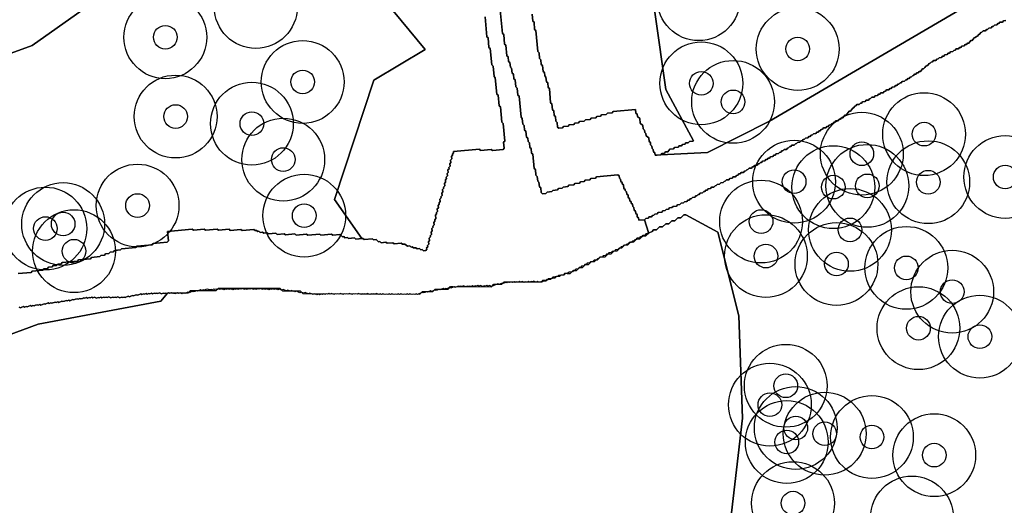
# Model space of a CAD drawing. Header units: inches. Extents: x 128668 to 131679, y 413272 to 413787.
# Tile 100 of 116: x 131350 to 131392, y 413338 to 413358. Entities that reach past the tile are written whole.
import ezdxf

# ---------------------------------------------------------------- set-up
doc = ezdxf.new("R2010")
doc.units = ezdxf.units.IN
doc.header["$MEASUREMENT"] = 0
doc.header["$PDMODE"] = 33
doc.header["$PDSIZE"] = -3
for name, color, linetype in [('Niet gedetecteerde gebieden (D-gebied) (ca. 44.659 m2)', 1, 'Continuous'), ('Significante objecten binnen onderzoeksgebied', 3, 'Continuous'), ('Veiligheidsmarge objecten d.d. 230531', 6, 'Continuous'), ('Verstoorde gebieden (C-gebied) (ca. 90.096 m2)', 40, 'Continuous'), ('Vrijgegeven gebieden (A+B gebied) (ca. 609.035 m2)', 3, 'Continuous')]:
    doc.layers.add(name, color=color, linetype=linetype)

msp = doc.modelspace()

# ---------------------------------------------------------------- linework, layer by layer
at = {"layer": 'Niet gedetecteerde gebieden (D-gebied) (ca. 44.659 m2)'}
for points in [[(131370.574, 413358.567), (131370.668, 413357.572), (131370.722, 413357.527), (131370.76, 413357.129), (131370.814, 413357.084), (131370.856, 413356.636), (131370.911, 413356.591), (131370.929, 413356.392), (131370.984, 413356.347), (131371.003, 413356.148), (131371.057, 413356.103), (131371.076, 413355.904), (131371.13, 413355.859), (131371.149, 413355.66), (131371.203, 413355.615), (131371.231, 413355.316), (131371.286, 413355.271), (131371.314, 413354.973), (131371.369, 413354.927), (131371.453, 413354.032), (131371.507, 413353.987), (131371.531, 413353.738), (131371.585, 413353.693), (131371.604, 413353.494), (131371.659, 413353.449), (131371.682, 413353.2), (131371.736, 413353.155), (131371.751, 413353.006), (131371.805, 413352.96), (131371.824, 413352.762), (131371.878, 413352.716), (131371.897, 413352.517), (131371.951, 413352.472), (131372.008, 413351.875), (131372.062, 413351.83), (131372.085, 413351.581), (131372.14, 413351.536), (131372.159, 413351.337), (131372.213, 413351.292), (131372.232, 413351.093), (131372.286, 413351.048), (131372.305, 413350.849), (131372.359, 413350.804), (131372.509, 413350.818), (131372.554, 413350.872), (131372.753, 413350.891), (131372.798, 413350.946), (131372.997, 413350.964), (131373.042, 413351.019), (131373.191, 413351.033), (131373.236, 413351.087), (131373.435, 413351.106), (131373.481, 413351.161), (131373.68, 413351.179), (131373.725, 413351.234), (131373.924, 413351.253), (131373.969, 413351.307), (131374.118, 413351.321), (131374.163, 413351.376), (131374.362, 413351.394), (131374.407, 413351.449), (131374.606, 413351.467), (131374.651, 413351.522), (131375.547, 413351.606), (131375.602, 413351.561), (131375.611, 413351.462), (131375.665, 413351.417), (131375.675, 413351.317), (131375.729, 413351.272), (131375.734, 413351.222), (131375.788, 413351.177), (131375.802, 413351.028), (131375.857, 413350.983), (131375.861, 413350.933), (131375.916, 413350.888), (131375.925, 413350.788), (131375.98, 413350.743), (131375.989, 413350.644), (131376.044, 413350.599), (131376.053, 413350.499), (131376.107, 413350.454), (131376.112, 413350.404), (131376.166, 413350.359), (131376.176, 413350.26), (131376.23, 413350.215), (131376.24, 413350.115), (131376.294, 413350.07), (131376.304, 413349.971), (131376.358, 413349.926), (131376.367, 413349.826), (131376.422, 413349.781), (131376.431, 413349.681), (131376.68, 413349.705), (131376.841, 413349.165), (131376.796, 413349.111), (131376.746, 413349.106), (131376.701, 413349.052), (131376.602, 413349.042), (131376.556, 413348.988), (131376.507, 413348.983), (131376.462, 413348.929), (131376.362, 413348.919), (131376.317, 413348.865), (131376.267, 413348.86), (131376.222, 413348.806), (131376.172, 413348.801), (131376.127, 413348.747), (131376.027, 413348.737), (131375.982, 413348.683), (131375.933, 413348.678), (131375.887, 413348.624), (131375.788, 413348.615), (131375.743, 413348.56), (131375.693, 413348.555), (131375.648, 413348.501), (131375.598, 413348.496), (131375.553, 413348.442), (131375.453, 413348.433), (131375.408, 413348.378), (131375.309, 413348.369), (131375.264, 413348.314), (131375.164, 413348.305), (131375.119, 413348.251), (131375.069, 413348.246), (131375.024, 413348.191), (131374.925, 413348.182), (131374.88, 413348.128), (131374.78, 413348.118), (131374.735, 413348.064), (131374.685, 413348.059), (131374.64, 413348.005), (131374.54, 413347.995), (131374.495, 413347.941), (131374.396, 413347.932), (131374.351, 413347.877), (131374.251, 413347.868), (131374.206, 413347.813), (131374.156, 413347.809), (131374.111, 413347.754), (131374.011, 413347.745), (131373.966, 413347.69), (131373.917, 413347.686), (131373.871, 413347.631), (131373.772, 413347.622), (131373.727, 413347.568), (131373.677, 413347.563), (131373.632, 413347.508), (131373.483, 413347.494), (131373.437, 413347.44), (131373.288, 413347.426), (131373.243, 413347.372), (131373.044, 413347.353), (131372.999, 413347.299), (131372.8, 413347.28), (131372.755, 413347.225), (131372.605, 413347.211), (131372.56, 413347.157), (131372.361, 413347.138), (131372.316, 413347.084), (131372.294, 413347.082), (131372.198, 413347.073), (131372.193, 413347.071), (131372.19, 413347.072), (131372.147, 413347.091), (131372.081, 413347.065), (131371.989, 413347.104), (131371.924, 413347.078), (131371.878, 413347.098), (131371.812, 413347.071), (131371.766, 413347.091), (131371.7, 413347.065), (131371.654, 413347.085), (131371.589, 413347.058), (131371.497, 413347.098), (131371.431, 413347.072), (131371.385, 413347.091), (131371.32, 413347.065), (131371.274, 413347.085), (131371.208, 413347.059), (131371.162, 413347.078), (131371.096, 413347.052), (131371.05, 413347.072), (131370.985, 413347.046), (131370.939, 413347.066), (131370.873, 413347.039), (131370.827, 413347.059), (131370.762, 413347.033), (131370.696, 413347.007), (131370.65, 413347.027), (131370.519, 413346.974), (131370.473, 413346.994), (131370.407, 413346.968), (131370.21, 413346.889), (131370.118, 413346.929), (131370.052, 413346.902), (131370.006, 413346.922), (131369.941, 413346.896), (131369.895, 413346.916), (131369.829, 413346.889), (131369.737, 413346.929), (131369.672, 413346.903), (131369.626, 413346.922), (131369.56, 413346.896), (131369.514, 413346.916), (131369.448, 413346.89), (131369.402, 413346.91), (131369.337, 413346.883), (131369.291, 413346.903), (131369.225, 413346.877), (131369.179, 413346.897), (131369.114, 413346.87), (131369.022, 413346.91), (131368.956, 413346.884), (131368.91, 413346.903), (131368.844, 413346.877), (131368.799, 413346.897), (131368.733, 413346.871), (131368.667, 413346.845), (131368.621, 413346.864), (131368.556, 413346.838), (131368.49, 413346.812), (131368.444, 413346.832), (131368.378, 413346.806), (131368.313, 413346.779), (131368.267, 413346.799), (131368.201, 413346.773), (131368.155, 413346.793), (131368.089, 413346.766), (131368.024, 413346.74), (131367.978, 413346.76), (131367.912, 413346.734), (131367.846, 413346.708), (131367.801, 413346.727), (131367.735, 413346.701), (131367.669, 413346.675), (131367.623, 413346.695), (131367.558, 413346.668), (131367.492, 413346.642), (131367.446, 413346.662), (131367.38, 413346.636), (131367.315, 413346.61), (131367.269, 413346.629), (131367.203, 413346.603), (131367.137, 413346.577), (131367.072, 413346.551), (131367.026, 413346.571), (131366.96, 413346.544), (131366.914, 413346.564), (131366.848, 413346.538), (131366.756, 413346.577), (131366.691, 413346.551), (131366.645, 413346.571), (131366.579, 413346.545), (131366.533, 413346.565), (131366.468, 413346.538), (131366.376, 413346.578), (131366.31, 413346.552), (131366.264, 413346.571), (131366.198, 413346.545), (131366.152, 413346.565), (131366.087, 413346.539), (131365.995, 413346.578), (131365.929, 413346.552), (131365.883, 413346.572), (131365.818, 413346.545), (131365.772, 413346.565), (131365.706, 413346.539), (131365.614, 413346.578), (131365.549, 413346.552), (131365.503, 413346.572), (131365.437, 413346.546), (131365.345, 413346.585), (131365.279, 413346.559), (131365.234, 413346.579), (131365.168, 413346.553), (131365.122, 413346.572), (131365.056, 413346.546), (131364.964, 413346.586), (131364.899, 413346.56), (131364.853, 413346.579), (131364.787, 413346.553), (131364.741, 413346.573), (131364.675, 413346.547), (131364.584, 413346.586), (131364.518, 413346.56), (131364.472, 413346.58), (131364.406, 413346.554), (131364.36, 413346.573), (131364.295, 413346.547), (131364.203, 413346.587), (131364.137, 413346.56), (131364.091, 413346.58), (131364.025, 413346.554), (131363.98, 413346.574), (131363.914, 413346.547), (131363.822, 413346.587), (131363.756, 413346.561), (131363.71, 413346.58), (131363.645, 413346.554), (131363.599, 413346.574), (131363.533, 413346.548), (131363.441, 413346.587), (131363.376, 413346.561), (131363.33, 413346.581), (131363.264, 413346.555), (131363.218, 413346.574), (131363.152, 413346.548), (131363.106, 413346.568), (131363.041, 413346.542), (131362.995, 413346.561), (131362.929, 413346.535), (131362.883, 413346.555), (131362.818, 413346.529), (131362.726, 413346.568), (131362.66, 413346.542), (131362.522, 413346.601), (131362.457, 413346.575), (131362.319, 413346.634), (131362.253, 413346.608), (131362.161, 413346.648), (131362.095, 413346.621), (131361.958, 413346.681), (131361.892, 413346.654), (131361.754, 413346.714), (131361.689, 413346.688), (131361.597, 413346.727), (131361.531, 413346.701), (131361.393, 413346.76), (131361.328, 413346.734), (131361.236, 413346.773), (131361.17, 413346.747), (131361.078, 413346.786), (131361.012, 413346.76), (131360.966, 413346.78), (131360.901, 413346.754), (131360.855, 413346.774), (131360.789, 413346.747), (131360.697, 413346.787), (131360.632, 413346.761), (131360.586, 413346.78), (131360.52, 413346.754), (131360.428, 413346.794), (131360.363, 413346.768), (131360.317, 413346.787), (131360.251, 413346.761), (131360.205, 413346.781), (131360.139, 413346.755), (131360.047, 413346.794), (131359.982, 413346.768), (131359.936, 413346.788), (131359.87, 413346.762), (131359.824, 413346.781), (131359.759, 413346.755), (131359.667, 413346.795), (131359.601, 413346.768), (131359.555, 413346.788), (131359.489, 413346.762), (131359.444, 413346.782), (131359.378, 413346.755), (131359.332, 413346.775), (131359.266, 413346.749), (131359.174, 413346.788), (131359.109, 413346.762), (131359.063, 413346.782), (131358.997, 413346.756), (131358.951, 413346.775), (131358.885, 413346.749), (131358.794, 413346.789), (131358.728, 413346.763), (131358.682, 413346.782), (131358.616, 413346.756), (131358.57, 413346.776), (131358.505, 413346.75), (131358.459, 413346.769), (131358.393, 413346.743), (131358.347, 413346.763), (131358.281, 413346.737), (131358.19, 413346.776), (131358.124, 413346.75), (131358.058, 413346.724), (131358.012, 413346.744), (131357.947, 413346.717), (131357.901, 413346.737), (131357.835, 413346.711), (131357.769, 413346.685), (131357.723, 413346.705), (131357.658, 413346.678), (131357.592, 413346.652), (131357.546, 413346.672), (131357.48, 413346.646), (131357.415, 413346.619), (131357.369, 413346.639), (131357.303, 413346.613), (131357.238, 413346.587), (131357.192, 413346.607), (131357.126, 413346.58), (131357.034, 413346.62), (131356.968, 413346.594), (131356.922, 413346.613), (131356.857, 413346.587), (131356.811, 413346.607), (131356.745, 413346.581), (131356.653, 413346.62), (131356.588, 413346.594), (131356.542, 413346.614), (131356.476, 413346.588), (131356.43, 413346.607), (131356.364, 413346.581), (131356.318, 413346.601), (131356.253, 413346.575), (131356.161, 413346.614), (131356.095, 413346.588), (131356.049, 413346.608), (131355.984, 413346.582), (131355.938, 413346.601), (131355.872, 413346.575), (131355.826, 413346.595), (131355.76, 413346.569), (131355.714, 413346.588), (131355.649, 413346.562), (131355.603, 413346.582), (131355.537, 413346.556), (131355.491, 413346.575), (131355.426, 413346.549), (131355.38, 413346.569), (131355.248, 413346.517), (131355.202, 413346.536), (131355.137, 413346.51), (131355.071, 413346.484), (131355.025, 413346.504), (131354.959, 413346.477), (131354.894, 413346.451), (131354.848, 413346.471), (131354.716, 413346.419), (131354.67, 413346.438), (131354.605, 413346.412), (131354.559, 413346.432), (131354.493, 413346.406), (131354.401, 413346.445), (131354.336, 413346.419), (131354.29, 413346.439), (131354.224, 413346.413), (131354.178, 413346.432), (131354.112, 413346.406), (131354.021, 413346.446), (131353.955, 413346.419), (131353.909, 413346.439), (131353.843, 413346.413), (131353.797, 413346.433), (131353.732, 413346.407), (131353.686, 413346.426), (131353.62, 413346.4), (131353.574, 413346.42), (131353.508, 413346.394), (131353.417, 413346.433), (131353.351, 413346.407), (131353.305, 413346.427), (131353.239, 413346.4), (131353.193, 413346.42), (131353.128, 413346.394), (131353.082, 413346.414), (131353.016, 413346.387), (131352.97, 413346.407), (131352.905, 413346.381), (131352.839, 413346.355), (131352.793, 413346.375), (131352.727, 413346.348), (131352.681, 413346.368), (131352.616, 413346.342), (131352.55, 413346.316), (131352.504, 413346.335), (131352.438, 413346.309), (131352.373, 413346.283), (131352.327, 413346.303), (131352.261, 413346.277), (131352.215, 413346.296), (131352.149, 413346.27), (131352.084, 413346.244), (131352.038, 413346.264), (131351.906, 413346.211), (131351.861, 413346.231), (131351.795, 413346.205), (131351.749, 413346.225), (131351.617, 413346.172), (131351.572, 413346.192), (131351.506, 413346.166), (131351.46, 413346.186), (131351.329, 413346.133), (131351.283, 413346.153), (131351.217, 413346.127), (131351.151, 413346.1), (131351.105, 413346.12), (131351.04, 413346.094), (131350.994, 413346.114), (131350.928, 413346.088), (131350.863, 413346.061), (131350.817, 413346.081), (131350.751, 413346.055), (131350.705, 413346.075), (131350.639, 413346.049), (131350.574, 413346.022), (131350.528, 413346.042), (131350.462, 413346.016), (131350.416, 413346.036), (131350.35, 413346.009), (131350.285, 413345.983), (131350.239, 413346.003)], [(131350.191, 413347.427), (131350.739, 413347.478), (131350.784, 413347.532), (131351.232, 413347.573), (131351.277, 413347.628), (131351.427, 413347.641), (131351.472, 413347.696), (131351.621, 413347.709), (131351.666, 413347.764), (131351.816, 413347.777), (131351.861, 413347.832), (131352.01, 413347.845), (131352.056, 413347.9), (131352.703, 413347.959), (131352.748, 413348.014), (131353.246, 413348.059), (131353.291, 413348.113), (131353.639, 413348.146), (131353.685, 413348.2), (131353.834, 413348.214), (131353.879, 413348.268), (131354.029, 413348.282), (131354.074, 413348.336), (131354.223, 413348.35), (131354.269, 413348.404), (131354.517, 413348.427), (131354.563, 413348.481), (131355.16, 413348.536), (131355.205, 413348.59), (131355.852, 413348.65), (131355.898, 413348.704), (131356.495, 413348.759), (131356.54, 413348.813), (131356.504, 413349.212), (131357.549, 413349.308), (131357.604, 413349.262), (131358.052, 413349.304), (131358.106, 413349.258), (131358.604, 413349.304), (131358.658, 413349.259), (131359.106, 413349.3), (131359.161, 413349.255), (131359.609, 413349.296), (131359.663, 413349.251), (131360.161, 413349.296), (131360.216, 413349.251), (131360.265, 413349.256), (131360.32, 413349.21), (131360.37, 413349.215), (131360.424, 413349.17), (131360.523, 413349.179), (131360.578, 413349.134), (131360.727, 413349.147), (131360.782, 413349.102), (131361.08, 413349.13), (131361.135, 413349.084), (131361.433, 413349.112), (131361.488, 413349.067), (131361.886, 413349.103), (131361.94, 413349.058), (131362.388, 413349.099), (131362.443, 413349.054), (131362.941, 413349.1), (131362.995, 413349.054), (131363.443, 413349.095), (131363.497, 413349.05), (131363.796, 413349.078), (131363.85, 413349.032), (131363.905, 413348.987), (131363.955, 413348.992), (131364.009, 413348.946), (131364.109, 413348.956), (131364.163, 413348.91), (131364.412, 413348.933), (131364.466, 413348.888), (131364.765, 413348.915), (131364.819, 413348.87), (131365.168, 413348.902), (131365.222, 413348.857), (131365.322, 413348.866), (131365.43, 413348.776), (131365.48, 413348.78), (131365.535, 413348.735), (131365.734, 413348.753), (131365.788, 413348.708), (131366.037, 413348.731), (131366.091, 413348.686), (131366.39, 413348.713), (131366.444, 413348.668), (131366.544, 413348.677), (131366.653, 413348.587), (131366.752, 413348.596), (131366.807, 413348.551), (131366.856, 413348.555), (131366.911, 413348.51), (131367.01, 413348.519), (131367.065, 413348.474), (131367.164, 413348.483), (131367.219, 413348.438), (131367.269, 413348.442), (131367.323, 413348.397), (131367.422, 413348.406), (131367.468, 413348.461), (131367.463, 413348.51), (131367.508, 413348.565), (131367.504, 413348.615), (131367.549, 413348.669), (131367.54, 413348.768), (131367.585, 413348.823), (131367.576, 413348.922), (131367.621, 413348.977), (131367.617, 413349.027), (131367.662, 413349.081), (131367.653, 413349.18), (131367.698, 413349.235), (131367.689, 413349.334), (131367.734, 413349.389), (131367.729, 413349.438), (131367.775, 413349.493), (131367.765, 413349.592), (131367.811, 413349.647), (131367.806, 413349.697), (131367.851, 413349.751), (131367.837, 413349.9), (131367.883, 413349.955), (131367.878, 413350.005), (131367.923, 413350.059), (131367.914, 413350.158), (131367.959, 413350.213), (131367.95, 413350.312), (131367.996, 413350.367), (131367.991, 413350.416), (131368.036, 413350.471), (131368.027, 413350.57), (131368.072, 413350.625), (131368.068, 413350.674), (131368.113, 413350.729), (131368.104, 413350.828), (131368.149, 413350.883), (131368.14, 413350.982), (131368.185, 413351.037), (131368.181, 413351.087), (131368.226, 413351.141), (131368.217, 413351.24), (131368.262, 413351.295), (131368.253, 413351.394), (131368.298, 413351.449), (131368.293, 413351.499), (131368.339, 413351.553), (131368.329, 413351.652), (131368.375, 413351.707), (131368.365, 413351.806), (131368.411, 413351.861), (131368.406, 413351.911), (131368.451, 413351.965), (131368.442, 413352.065), (131368.488, 413352.119), (131368.478, 413352.218), (131368.523, 413352.273), (131368.514, 413352.372), (131368.56, 413352.427), (131368.555, 413352.477), (131368.6, 413352.531), (131368.596, 413352.581), (131369.691, 413352.681), (131369.745, 413352.636), (131370.194, 413352.677), (131370.248, 413352.632), (131370.696, 413352.673), (131370.741, 413352.727), (131370.718, 413352.976), (131370.764, 413353.031), (131370.695, 413353.777), (131370.641, 413353.823), (131370.581, 413354.47), (131370.527, 413354.515), (131370.486, 413354.963), (131370.431, 413355.008), (131370.367, 413355.705), (131370.313, 413355.751), (131370.272, 413356.199), (131370.218, 413356.244), (131370.154, 413356.941), (131370.099, 413356.986), (131370.063, 413357.385), (131370.008, 413357.43), (131369.931, 413358.276)]]:
    msp.add_lwpolyline(points, dxfattribs=at)
for points in [[(131371.922, 413358.392, 0), (131371.948, 413358.093, 0), (131372.003, 413358.048, 0), (131372.029, 413357.749, 0), (131372.083, 413357.704, 0), (131372.163, 413356.808, 0), (131372.217, 413356.762, 0), (131372.239, 413356.513, 0), (131372.293, 413356.468, 0), (131372.311, 413356.269, 0), (131372.365, 413356.223, 0), (131372.388, 413355.974, 0), (131372.442, 413355.929, 0), (131372.455, 413355.779, 0), (131372.509, 413355.734, 0), (131372.527, 413355.535, 0), (131372.581, 413355.489, 0), (131372.599, 413355.29, 0), (131372.653, 413355.245, 0), (131372.706, 413354.647, 0), (131372.76, 413354.602, 0), (131372.783, 413354.353, 0), (131372.837, 413354.308, 0), (131372.854, 413354.108, 0), (131372.909, 413354.063, 0), (131372.927, 413353.864, 0), (131372.981, 413353.818, 0), (131372.999, 413353.619, 0), (131373.053, 413353.574, 0), (131373.202, 413353.587, 0), (131373.247, 413353.641, 0), (131373.447, 413353.659, 0), (131373.492, 413353.713, 0), (131373.691, 413353.731, 0), (131373.736, 413353.785, 0), (131373.886, 413353.798, 0), (131373.931, 413353.852, 0), (131374.13, 413353.87, 0), (131374.176, 413353.924, 0), (131374.375, 413353.942, 0), (131374.42, 413353.996, 0), (131374.62, 413354.014, 0), (131374.665, 413354.068, 0), (131374.815, 413354.082, 0), (131374.86, 413354.136, 0), (131375.059, 413354.153, 0), (131375.104, 413354.208, 0), (131375.304, 413354.225, 0), (131375.349, 413354.28, 0), (131376.295, 413354.364, 0), (131376.308, 413354.214, 0), (131376.363, 413354.169, 0), (131376.372, 413354.069, 0), (131376.48, 413353.979, 0), (131376.498, 413353.78, 0), (131376.606, 413353.689, 0), (131376.62, 413353.539, 0), (131376.674, 413353.494, 0), (131376.683, 413353.394, 0), (131376.737, 413353.349, 0), (131376.745, 413353.249, 0), (131376.854, 413353.159, 0), (131376.867, 413353.009, 0), (131376.922, 413352.964, 0), (131376.931, 413352.864, 0), (131376.985, 413352.819, 0), (131376.994, 413352.719, 0), (131377.048, 413352.674, 0), (131377.056, 413352.574, 0), (131377.111, 413352.529, 0), (131377.12, 413352.429, 0), (131377.206, 413352.437, 0), (131377.369, 413352.451, 0), (131379.334, 413352.546, 0), (131381.956, 413353.875, 0), (131395.182, 413361.612, 0)], [(131391.951, 413358.122, 0), (131391.852, 413358.113, 0), (131391.807, 413358.058, 0), (131391.707, 413358.049, 0), (131391.662, 413357.994, 0), (131391.613, 413357.99, 0), (131391.567, 413357.935, 0), (131391.468, 413357.926, 0), (131391.423, 413357.871, 0), (131391.373, 413357.867, 0), (131391.328, 413357.812, 0), (131391.229, 413357.803, 0), (131391.183, 413357.748, 0), (131391.134, 413357.744, 0), (131391.089, 413357.689, 0), (131390.989, 413357.68, 0), (131390.944, 413357.625, 0), (131390.894, 413357.621, 0), (131390.849, 413357.566, 0), (131390.804, 413357.512, 0), (131390.759, 413357.457, 0), (131390.709, 413357.453, 0), (131390.664, 413357.398, 0), (131390.615, 413357.394, 0), (131390.569, 413357.339, 0), (131390.524, 413357.285, 0), (131390.475, 413357.28, 0), (131390.429, 413357.225, 0), (131390.384, 413357.171, 0), (131390.335, 413357.166, 0), (131390.29, 413357.112, 0), (131390.24, 413357.107, 0), (131390.195, 413357.053, 0), (131390.095, 413357.043, 0), (131390.05, 413356.989, 0), (131390, 413356.984, 0), (131389.955, 413356.93, 0), (131389.856, 413356.92, 0), (131389.811, 413356.866, 0), (131389.761, 413356.861, 0), (131389.716, 413356.807, 0), (131389.616, 413356.797, 0), (131389.571, 413356.743, 0), (131389.522, 413356.738, 0), (131389.477, 413356.684, 0), (131389.377, 413356.674, 0), (131389.332, 413356.62, 0), (131389.282, 413356.615, 0), (131389.237, 413356.561, 0), (131389.138, 413356.552, 0), (131389.093, 413356.497, 0), (131389.043, 413356.492, 0), (131388.998, 413356.438, 0), (131388.898, 413356.429, 0), (131388.853, 413356.374, 0), (131388.803, 413356.369, 0), (131388.758, 413356.315, 0), (131388.709, 413356.31, 0), (131388.663, 413356.256, 0), (131388.618, 413356.201, 0), (131388.569, 413356.197, 0), (131388.523, 413356.142, 0), (131388.478, 413356.088, 0), (131388.429, 413356.083, 0), (131388.384, 413356.029, 0), (131388.339, 413355.974, 0), (131388.289, 413355.97, 0), (131388.244, 413355.915, 0), (131388.194, 413355.91, 0), (131388.149, 413355.856, 0), (131388.099, 413355.851, 0), (131388.054, 413355.797, 0), (131388.004, 413355.792, 0), (131387.959, 413355.738, 0), (131387.909, 413355.733, 0), (131387.864, 413355.679, 0), (131387.815, 413355.674, 0), (131387.769, 413355.619, 0), (131387.72, 413355.615, 0), (131387.675, 413355.56, 0), (131387.575, 413355.551, 0), (131387.53, 413355.496, 0), (131387.48, 413355.492, 0), (131387.435, 413355.437, 0), (131387.385, 413355.433, 0), (131387.341, 413355.378, 0), (131387.291, 413355.374, 0), (131387.246, 413355.319, 0), (131387.146, 413355.31, 0), (131387.101, 413355.255, 0), (131387.051, 413355.251, 0), (131387.006, 413355.196, 0), (131386.907, 413355.187, 0), (131386.862, 413355.132, 0), (131386.812, 413355.128, 0), (131386.767, 413355.073, 0), (131386.667, 413355.064, 0), (131386.622, 413355.009, 0), (131386.572, 413355.005, 0), (131386.527, 413354.95, 0), (131386.428, 413354.941, 0), (131386.383, 413354.886, 0), (131386.283, 413354.877, 0), (131386.238, 413354.823, 0), (131386.188, 413354.818, 0), (131386.143, 413354.763, 0), (131386.044, 413354.754, 0), (131385.999, 413354.699, 0), (131385.899, 413354.69, 0), (131385.854, 413354.636, 0), (131385.804, 413354.631, 0), (131385.759, 413354.576, 0), (131385.66, 413354.567, 0), (131385.615, 413354.513, 0), (131385.565, 413354.508, 0), (131385.52, 413354.454, 0), (131385.475, 413354.399, 0), (131385.43, 413354.345, 0), (131385.385, 413354.29, 0), (131385.335, 413354.286, 0), (131385.29, 413354.231, 0), (131385.245, 413354.177, 0), (131385.2, 413354.122, 0), (131385.15, 413354.117, 0), (131385.105, 413354.063, 0), (131385.06, 413354.009, 0), (131385.01, 413354.004, 0), (131384.965, 413353.949, 0), (131384.915, 413353.945, 0), (131384.87, 413353.89, 0), (131384.771, 413353.881, 0), (131384.726, 413353.826, 0), (131384.676, 413353.822, 0), (131384.631, 413353.767, 0), (131384.581, 413353.763, 0), (131384.536, 413353.708, 0), (131384.486, 413353.704, 0), (131384.441, 413353.649, 0), (131384.391, 413353.644, 0), (131384.346, 413353.59, 0), (131384.247, 413353.581, 0), (131384.202, 413353.526, 0), (131384.152, 413353.521, 0), (131384.107, 413353.467, 0), (131384.057, 413353.462, 0), (131384.012, 413353.408, 0), (131383.962, 413353.403, 0), (131383.917, 413353.349, 0), (131383.818, 413353.339, 0), (131383.773, 413353.285, 0), (131383.723, 413353.28, 0), (131383.678, 413353.226, 0), (131383.628, 413353.221, 0), (131383.583, 413353.167, 0), (131383.483, 413353.157, 0), (131383.438, 413353.103, 0), (131383.389, 413353.098, 0), (131383.343, 413353.044, 0), (131383.294, 413353.039, 0), (131383.249, 413352.984, 0), (131383.149, 413352.975, 0), (131383.104, 413352.921, 0), (131383.054, 413352.916, 0), (131383.009, 413352.862, 0), (131382.91, 413352.852, 0), (131382.865, 413352.798, 0), (131382.815, 413352.793, 0), (131382.77, 413352.739, 0), (131382.72, 413352.734, 0), (131382.675, 413352.679, 0), (131382.575, 413352.67, 0), (131382.53, 413352.616, 0), (131382.481, 413352.611, 0), (131382.435, 413352.556, 0), (131382.386, 413352.552, 0), (131382.341, 413352.497, 0), (131382.241, 413352.488, 0), (131382.196, 413352.433, 0), (131382.146, 413352.429, 0), (131382.101, 413352.374, 0), (131382.002, 413352.365, 0), (131381.957, 413352.311, 0), (131381.907, 413352.306, 0), (131381.862, 413352.251, 0), (131381.812, 413352.247, 0), (131381.767, 413352.192, 0), (131381.668, 413352.183, 0), (131381.622, 413352.128, 0), (131381.573, 413352.124, 0), (131381.528, 413352.069, 0), (131381.478, 413352.065, 0), (131381.433, 413352.01, 0), (131381.333, 413352.001, 0), (131381.288, 413351.946, 0), (131381.238, 413351.942, 0), (131381.193, 413351.887, 0), (131381.094, 413351.878, 0), (131381.049, 413351.823, 0), (131380.999, 413351.819, 0), (131380.954, 413351.764, 0), (131380.904, 413351.76, 0), (131380.859, 413351.705, 0), (131380.76, 413351.696, 0), (131380.714, 413351.641, 0), (131380.665, 413351.637, 0), (131380.62, 413351.582, 0), (131380.57, 413351.578, 0), (131380.525, 413351.523, 0), (131380.425, 413351.514, 0), (131380.38, 413351.459, 0), (131380.281, 413351.45, 0), (131380.236, 413351.395, 0), (131380.136, 413351.386, 0), (131380.091, 413351.332, 0), (131380.041, 413351.327, 0), (131379.996, 413351.272, 0), (131379.897, 413351.263, 0), (131379.852, 413351.209, 0), (131379.752, 413351.199, 0), (131379.707, 413351.145, 0), (131379.657, 413351.14, 0), (131379.612, 413351.086, 0), (131379.513, 413351.076, 0), (131379.468, 413351.022, 0), (131379.368, 413351.012, 0), (131379.323, 413350.958, 0), (131379.273, 413350.953, 0), (131379.228, 413350.899, 0), (131379.178, 413350.894, 0), (131379.133, 413350.84, 0), (131379.034, 413350.83, 0), (131378.989, 413350.776, 0), (131378.939, 413350.771, 0), (131378.894, 413350.717, 0), (131378.844, 413350.712, 0), (131378.799, 413350.658, 0), (131378.7, 413350.648, 0), (131378.655, 413350.594, 0), (131378.605, 413350.589, 0), (131378.56, 413350.535, 0), (131378.51, 413350.53, 0), (131378.465, 413350.475, 0), (131378.365, 413350.466, 0), (131378.32, 413350.412, 0), (131378.221, 413350.402, 0), (131378.176, 413350.348, 0), (131378.076, 413350.339, 0), (131378.031, 413350.284, 0), (131377.882, 413350.27, 0), (131377.837, 413350.216, 0), (131377.737, 413350.206, 0), (131377.692, 413350.152, 0), (131377.593, 413350.142, 0), (131377.548, 413350.088, 0), (131377.448, 413350.078, 0), (131377.403, 413350.024, 0), (131377.254, 413350.01, 0), (131377.209, 413349.955, 0), (131377.109, 413349.946, 0), (131377.064, 413349.892, 0), (131377.014, 413349.887, 0), (131376.969, 413349.833, 0), (131376.87, 413349.823, 0), (131376.825, 413349.769, 0), (131376.725, 413349.759, 0), (131376.68, 413349.705, 0), (131376.431, 413349.681, 0), (131376.422, 413349.781, 0), (131376.367, 413349.826, 0), (131376.358, 413349.926, 0), (131376.304, 413349.971, 0), (131376.294, 413350.07, 0), (131376.24, 413350.115, 0), (131376.23, 413350.215, 0), (131376.176, 413350.26, 0), (131376.166, 413350.359, 0), (131376.112, 413350.404, 0), (131376.107, 413350.454, 0), (131376.053, 413350.499, 0), (131376.044, 413350.599, 0), (131375.989, 413350.644, 0), (131375.98, 413350.743, 0), (131375.925, 413350.788, 0), (131375.916, 413350.888, 0), (131375.861, 413350.933, 0), (131375.857, 413350.983, 0), (131375.802, 413351.028, 0), (131375.788, 413351.177, 0), (131375.734, 413351.222, 0), (131375.729, 413351.272, 0), (131375.675, 413351.317, 0), (131375.665, 413351.417, 0), (131375.611, 413351.462, 0), (131375.602, 413351.561, 0), (131375.547, 413351.606, 0), (131374.651, 413351.522, 0), (131374.606, 413351.467, 0), (131374.407, 413351.449, 0), (131374.362, 413351.394, 0), (131374.163, 413351.376, 0), (131374.118, 413351.321, 0), (131373.969, 413351.307, 0), (131373.924, 413351.253, 0), (131373.725, 413351.234, 0), (131373.68, 413351.179, 0), (131373.481, 413351.161, 0), (131373.435, 413351.106, 0), (131373.236, 413351.087, 0), (131373.191, 413351.033, 0), (131373.042, 413351.019, 0), (131372.997, 413350.964, 0), (131372.798, 413350.946, 0), (131372.753, 413350.891, 0), (131372.554, 413350.872, 0), (131372.509, 413350.818, 0), (131372.359, 413350.804, 0), (131372.305, 413350.849, 0), (131372.286, 413351.048, 0), (131372.232, 413351.093, 0), (131372.213, 413351.292, 0), (131372.159, 413351.337, 0), (131372.14, 413351.536, 0), (131372.085, 413351.581, 0), (131372.062, 413351.83, 0), (131372.008, 413351.875, 0), (131371.951, 413352.472, 0), (131371.897, 413352.517, 0), (131371.878, 413352.716, 0), (131371.824, 413352.762, 0), (131371.805, 413352.96, 0), (131371.751, 413353.006, 0), (131371.736, 413353.155, 0), (131371.682, 413353.2, 0), (131371.659, 413353.449, 0), (131371.604, 413353.494, 0), (131371.585, 413353.693, 0), (131371.531, 413353.738, 0), (131371.507, 413353.987, 0), (131371.453, 413354.032, 0), (131371.369, 413354.927, 0), (131371.314, 413354.973, 0), (131371.286, 413355.271, 0), (131371.231, 413355.316, 0), (131371.203, 413355.615, 0), (131371.149, 413355.66, 0), (131371.13, 413355.859, 0), (131371.076, 413355.904, 0), (131371.057, 413356.103, 0), (131371.003, 413356.148, 0), (131370.984, 413356.347, 0), (131370.929, 413356.392, 0), (131370.911, 413356.591, 0), (131370.856, 413356.636, 0), (131370.814, 413357.084, 0), (131370.76, 413357.129, 0), (131370.722, 413357.527, 0), (131370.668, 413357.572, 0), (131370.574, 413358.567, 0)]]:
    msp.add_polyline3d(points, dxfattribs=at)
at = {"layer": 'Significante objecten binnen onderzoeksgebied'}
for p in [(131356.413, 413357.415), (131383.153, 413356.92), (131362.22, 413355.527), (131379.076, 413355.468), (131380.42, 413354.685), (131356.848, 413354.065), (131360.073, 413353.764), (131388.497, 413353.321), (131361.4, 413352.246), (131385.865, 413352.493), (131391.928, 413351.511), (131383.001, 413351.312), (131384.659, 413351.081), (131386.097, 413351.135), (131388.674, 413351.29), (131355.238, 413350.303), (131362.286, 413349.877), (131351.341, 413349.331), (131352.093, 413349.522), (131381.605, 413349.627), (131385.365, 413349.275), (131352.553, 413348.375), (131381.81, 413348.168), (131384.793, 413347.832), (131387.747, 413347.67), (131389.686, 413346.664), (131388.259, 413345.122), (131390.858, 413344.764), (131382.649, 413342.687), (131381.977, 413341.887), (131383.071, 413340.905), (131384.295, 413340.662), (131382.691, 413340.311), (131386.292, 413340.522), (131388.928, 413339.756), (131382.956, 413337.728)]:
    msp.add_point(p, dxfattribs=at)
at = {"layer": 'Veiligheidsmarge objecten d.d. 230531', "color": 6, "linetype": 'Continuous', "lineweight": 25}
for centre in [(131378.966, 413359.024), (131360.24, 413358.692), (131356.413, 413357.415), (131383.153, 413356.92), (131362.22, 413355.527), (131379.076, 413355.468), (131380.42, 413354.685), (131356.848, 413354.065), (131360.073, 413353.764), (131388.497, 413353.321), (131361.4, 413352.246), (131385.865, 413352.493), (131391.928, 413351.511), (131383.001, 413351.312), (131384.659, 413351.081), (131386.097, 413351.135), (131388.674, 413351.29), (131355.238, 413350.303), (131362.286, 413349.877), (131351.341, 413349.331), (131352.093, 413349.522), (131381.605, 413349.627), (131385.365, 413349.275), (131352.553, 413348.375), (131381.81, 413348.168), (131384.793, 413347.832), (131387.747, 413347.67), (131389.686, 413346.664), (131388.259, 413345.122), (131390.858, 413344.764), (131382.649, 413342.687), (131381.977, 413341.887), (131383.071, 413340.905), (131384.295, 413340.662), (131382.691, 413340.311), (131386.292, 413340.522), (131388.928, 413339.756), (131382.956, 413337.728), (131387.984, 413337.121)]:
    msp.add_circle(centre, 1.75, dxfattribs=at)
at = {"layer": 'Verstoorde gebieden (C-gebied) (ca. 90.096 m2)'}
for points in [[(131347.22, 413362.741), (131351.885, 413365.376), (131354.702, 413365.4), (131357.209, 413363.968), (131356.302, 413360.985), (131350.786, 413357.07), (131345.773, 413355.256), (131339.899, 413354.493), (131338.92, 413356.068), (131340.854, 413359.051), (131343.361, 413360.054), (131345.37, 413361.573), (131346.012, 413362.059)], [(131356.786, 413346.597), (131356.745, 413346.581), (131356.669, 413346.613)], [(131356.786, 413346.597), (131356.811, 413346.607), (131356.857, 413346.587)]]:
    msp.add_lwpolyline(points, close=True, dxfattribs=at)
for points in [[(131376.659, 413361.656), (131377.576, 413355.201), (131378.742, 413353.045), (131378.723, 413353.023), (131378.574, 413353.01), (131378.528, 413352.956), (131378.429, 413352.947), (131378.383, 413352.893), (131378.284, 413352.884), (131378.238, 413352.83), (131378.139, 413352.821), (131378.093, 413352.767), (131377.944, 413352.753), (131377.899, 413352.699), (131377.749, 413352.686), (131377.659, 413352.578), (131377.559, 413352.569), (131377.514, 413352.514), (131377.414, 413352.506), (131377.369, 413352.451), (131377.12, 413352.429), (131377.111, 413352.529), (131377.056, 413352.574), (131377.048, 413352.674), (131376.994, 413352.719), (131376.985, 413352.819), (131376.931, 413352.864), (131376.922, 413352.964), (131376.867, 413353.009), (131376.854, 413353.159), (131376.745, 413353.249), (131376.737, 413353.349), (131376.683, 413353.394), (131376.674, 413353.494), (131376.62, 413353.539), (131376.606, 413353.689), (131376.498, 413353.78), (131376.48, 413353.979), (131376.372, 413354.069), (131376.363, 413354.169), (131376.308, 413354.214), (131376.295, 413354.364), (131375.349, 413354.28), (131375.304, 413354.225), (131375.104, 413354.208), (131375.059, 413354.153), (131374.86, 413354.136), (131374.815, 413354.082), (131374.665, 413354.068), (131374.62, 413354.014), (131374.42, 413353.996), (131374.375, 413353.942), (131374.176, 413353.924), (131374.13, 413353.87), (131373.931, 413353.852), (131373.886, 413353.798), (131373.736, 413353.785), (131373.691, 413353.731), (131373.492, 413353.713), (131373.447, 413353.659), (131373.247, 413353.641), (131373.202, 413353.587), (131373.053, 413353.574), (131372.999, 413353.619), (131372.981, 413353.818), (131372.927, 413353.864), (131372.909, 413354.063), (131372.854, 413354.108), (131372.837, 413354.308), (131372.783, 413354.353), (131372.76, 413354.602), (131372.706, 413354.647), (131372.653, 413355.245), (131372.599, 413355.29), (131372.581, 413355.489), (131372.527, 413355.535), (131372.509, 413355.734), (131372.455, 413355.779), (131372.442, 413355.929), (131372.388, 413355.974), (131372.365, 413356.223), (131372.311, 413356.269), (131372.293, 413356.468), (131372.239, 413356.513), (131372.217, 413356.762), (131372.163, 413356.808), (131372.083, 413357.704), (131372.029, 413357.749), (131372.003, 413358.048), (131371.948, 413358.093), (131371.922, 413358.392)], [(131369.931, 413358.276), (131370.008, 413357.43), (131370.063, 413357.385), (131370.099, 413356.986), (131370.154, 413356.941), (131370.218, 413356.244), (131370.272, 413356.199), (131370.313, 413355.751), (131370.367, 413355.705), (131370.431, 413355.008), (131370.486, 413354.963), (131370.527, 413354.515), (131370.581, 413354.47), (131370.641, 413353.823), (131370.695, 413353.777), (131370.764, 413353.031), (131370.718, 413352.976), (131370.741, 413352.727), (131370.696, 413352.673), (131370.248, 413352.632), (131370.194, 413352.677), (131369.745, 413352.636), (131369.691, 413352.681), (131368.596, 413352.581), (131368.6, 413352.531), (131368.555, 413352.477), (131368.56, 413352.427), (131368.514, 413352.372), (131368.524, 413352.273), (131368.478, 413352.218), (131368.488, 413352.119), (131368.442, 413352.065), (131368.451, 413351.965), (131368.406, 413351.911), (131368.411, 413351.861), (131368.365, 413351.806), (131368.375, 413351.707), (131368.33, 413351.652), (131368.339, 413351.553), (131368.293, 413351.499), (131368.298, 413351.449), (131368.253, 413351.394), (131368.262, 413351.295), (131368.217, 413351.24), (131368.226, 413351.141), (131368.181, 413351.087), (131368.185, 413351.037), (131368.14, 413350.983), (131368.149, 413350.883), (131368.104, 413350.828), (131368.113, 413350.729), (131368.068, 413350.675), (131368.072, 413350.625), (131368.027, 413350.571), (131368.036, 413350.471), (131367.991, 413350.416), (131367.995, 413350.367), (131367.951, 413350.312), (131367.959, 413350.213), (131367.914, 413350.159), (131367.924, 413350.059), (131367.878, 413350.005), (131367.883, 413349.955), (131367.837, 413349.9), (131367.851, 413349.751), (131367.806, 413349.697), (131367.811, 413349.647), (131367.766, 413349.593), (131367.775, 413349.493), (131367.729, 413349.438), (131367.734, 413349.389), (131367.689, 413349.334), (131367.698, 413349.235), (131367.653, 413349.181), (131367.662, 413349.081), (131367.617, 413349.027), (131367.621, 413348.977), (131367.576, 413348.922), (131367.585, 413348.823), (131367.54, 413348.769), (131367.549, 413348.669), (131367.504, 413348.615), (131367.508, 413348.565), (131367.463, 413348.51), (131367.468, 413348.461), (131367.422, 413348.406), (131367.323, 413348.397), (131367.269, 413348.442), (131367.219, 413348.438), (131367.164, 413348.483), (131367.065, 413348.474), (131367.01, 413348.519), (131366.911, 413348.51), (131366.856, 413348.555), (131366.807, 413348.551), (131366.752, 413348.596), (131366.653, 413348.587), (131366.544, 413348.677), (131366.444, 413348.668), (131366.39, 413348.713), (131366.091, 413348.686), (131366.037, 413348.731), (131365.788, 413348.708), (131365.734, 413348.753), (131365.534, 413348.735), (131365.48, 413348.78), (131365.431, 413348.776), (131365.322, 413348.866), (131365.222, 413348.857), (131365.168, 413348.902), (131364.819, 413348.87), (131364.765, 413348.916), (131364.724, 413348.912), (131363.572, 413350.557), (131365.223, 413355.596), (131367.407, 413356.891), (131364.696, 413360.176)], [(131346.1, 413343.479), (131351.036, 413345.292), (131356.229, 413346.258), (131356.513, 413346.614), (131357.373, 413346.61), (131357.481, 413346.717), (131358.558, 413346.712), (131358.667, 413346.819), (131358.775, 413346.819), (131361.146, 413346.808), (131361.253, 413346.808), (131361.361, 413346.699), (131362.007, 413346.696), (131362.115, 413346.696), (131362.222, 413346.587), (131367.18, 413346.565), (131367.288, 413346.672), (131367.719, 413346.67), (131367.828, 413346.777), (131367.935, 413346.777), (131368.366, 413346.775), (131368.475, 413346.882), (131368.582, 413346.881), (131370.199, 413346.874), (131370.307, 413346.981), (131370.631, 413346.98), (131370.739, 413347.087), (131370.847, 413347.087), (131372.34, 413347.08), (131372.385, 413347.125), (131372.513, 413347.124), (131372.578, 413347.188), (131372.705, 413347.187), (131372.769, 413347.251), (131372.897, 413347.25), (131372.961, 413347.314), (131373.025, 413347.313), (131373.089, 413347.313), (131373.153, 413347.377), (131373.281, 413347.376), (131373.345, 413347.44), (131373.409, 413347.439), (131373.537, 413347.439), (131373.601, 413347.502), (131373.665, 413347.566), (131373.793, 413347.565), (131373.921, 413347.692), (131374.049, 413347.692), (131374.177, 413347.819), (131374.305, 413347.819), (131374.433, 413347.946), (131374.561, 413347.945), (131374.625, 413348.008), (131374.689, 413348.008), (131374.817, 413348.135), (131375.009, 413348.135), (131375.137, 413348.262), (131375.265, 413348.261), (131375.393, 413348.388), (131375.521, 413348.387), (131375.65, 413348.515), (131375.713, 413348.514), (131375.842, 413348.641), (131375.97, 413348.641), (131376.098, 413348.768), (131376.225, 413348.767), (131376.354, 413348.895), (131376.481, 413348.894), (131376.61, 413349.021), (131376.738, 413349.021), (131376.866, 413349.148), (131376.994, 413349.211), (131377.058, 413349.275), (131377.186, 413349.274), (131377.314, 413349.401), (131377.442, 413349.401), (131377.57, 413349.528), (131377.698, 413349.527), (131377.826, 413349.654), (131377.954, 413349.654), (131378.082, 413349.781), (131378.21, 413349.78), (131378.339, 413349.907), (131378.42, 413349.907), (131379.779, 413349.185), (131380.659, 413345.64), (131380.815, 413341.319), (131380.245, 413336.351)], [(131350.239, 413346.003), (131350.285, 413345.983), (131350.35, 413346.009), (131350.416, 413346.036), (131350.462, 413346.016), (131350.528, 413346.042), (131350.574, 413346.022), (131350.639, 413346.049), (131350.705, 413346.075), (131350.751, 413346.055), (131350.817, 413346.081), (131350.863, 413346.061), (131350.928, 413346.088), (131350.994, 413346.114), (131351.04, 413346.094), (131351.105, 413346.12), (131351.151, 413346.1), (131351.217, 413346.127), (131351.283, 413346.153), (131351.329, 413346.133), (131351.46, 413346.186), (131351.506, 413346.166), (131351.572, 413346.192), (131351.617, 413346.172), (131351.749, 413346.225), (131351.795, 413346.205), (131351.861, 413346.231), (131351.906, 413346.211), (131352.038, 413346.264), (131352.084, 413346.244), (131352.149, 413346.27), (131352.215, 413346.296), (131352.261, 413346.277), (131352.327, 413346.303), (131352.373, 413346.283), (131352.438, 413346.309), (131352.504, 413346.335), (131352.55, 413346.316), (131352.616, 413346.342), (131352.681, 413346.368), (131352.727, 413346.348), (131352.793, 413346.375), (131352.839, 413346.355), (131352.905, 413346.381), (131352.97, 413346.407), (131353.016, 413346.387), (131353.082, 413346.414), (131353.128, 413346.394), (131353.193, 413346.42), (131353.239, 413346.4), (131353.305, 413346.427), (131353.351, 413346.407), (131353.417, 413346.433), (131353.508, 413346.394), (131353.574, 413346.42), (131353.62, 413346.4), (131353.686, 413346.426), (131353.732, 413346.407), (131353.797, 413346.433), (131353.843, 413346.413), (131353.909, 413346.439), (131353.955, 413346.419), (131354.021, 413346.446), (131354.112, 413346.406), (131354.178, 413346.432), (131354.224, 413346.413), (131354.29, 413346.439), (131354.336, 413346.419), (131354.401, 413346.445), (131354.493, 413346.406), (131354.559, 413346.432), (131354.605, 413346.412), (131354.67, 413346.438), (131354.716, 413346.419), (131354.848, 413346.471), (131354.894, 413346.451), (131354.959, 413346.477), (131355.025, 413346.504), (131355.071, 413346.484), (131355.137, 413346.51), (131355.202, 413346.536), (131355.248, 413346.517), (131355.38, 413346.569), (131355.426, 413346.549), (131355.491, 413346.575), (131355.537, 413346.556), (131355.603, 413346.582), (131355.649, 413346.562), (131355.714, 413346.588), (131355.76, 413346.569), (131355.826, 413346.595), (131355.872, 413346.575), (131355.938, 413346.601), (131355.984, 413346.582), (131356.049, 413346.608), (131356.095, 413346.588), (131356.161, 413346.614), (131356.253, 413346.575), (131356.318, 413346.601), (131356.364, 413346.581), (131356.43, 413346.607), (131356.476, 413346.588), (131356.5, 413346.597), (131356.229, 413346.258), (131351.036, 413345.292), (131346.1, 413343.479)]]:
    msp.add_lwpolyline(points, dxfattribs=at)
at = {"layer": 'Vrijgegeven gebieden (A+B gebied) (ca. 609.035 m2)'}
msp.add_lwpolyline([(131338.92, 413356.068), (131339.899, 413354.493), (131345.773, 413355.256), (131350.786, 413357.07), (131356.302, 413360.985), (131357.209, 413363.968), (131354.702, 413365.4), (131351.885, 413365.376), (131347.22, 413362.741), (131346.012, 413362.059), (131345.37, 413361.573), (131343.361, 413360.054), (131340.854, 413359.051)], close=True, dxfattribs=at)
for points in [[(131395.182, 413361.612), (131381.956, 413353.875), (131379.334, 413352.546), (131377.369, 413352.451), (131377.414, 413352.506), (131377.514, 413352.514), (131377.559, 413352.569), (131377.659, 413352.578), (131377.749, 413352.686), (131377.899, 413352.699), (131377.944, 413352.753), (131378.093, 413352.767), (131378.139, 413352.821), (131378.238, 413352.83), (131378.284, 413352.884), (131378.383, 413352.893), (131378.429, 413352.947), (131378.528, 413352.956), (131378.574, 413353.01), (131378.723, 413353.023), (131378.742, 413353.045), (131377.576, 413355.201), (131376.659, 413361.656)], [(131364.696, 413360.176), (131367.407, 413356.891), (131365.223, 413355.596), (131363.572, 413350.557), (131364.724, 413348.912), (131364.466, 413348.888), (131364.412, 413348.933), (131364.163, 413348.91), (131364.109, 413348.956), (131364.009, 413348.946), (131363.955, 413348.992), (131363.905, 413348.987), (131363.85, 413349.032), (131363.796, 413349.078), (131363.497, 413349.05), (131363.443, 413349.095), (131362.995, 413349.054), (131362.941, 413349.1), (131362.443, 413349.054), (131362.388, 413349.099), (131361.94, 413349.058), (131361.886, 413349.103), (131361.488, 413349.067), (131361.433, 413349.112), (131361.135, 413349.084), (131361.08, 413349.13), (131360.782, 413349.102), (131360.727, 413349.147), (131360.578, 413349.134), (131360.523, 413349.179), (131360.424, 413349.17), (131360.37, 413349.215), (131360.32, 413349.21), (131360.265, 413349.256), (131360.216, 413349.251), (131360.161, 413349.296), (131359.663, 413349.251), (131359.609, 413349.296), (131359.161, 413349.255), (131359.106, 413349.3), (131358.658, 413349.259), (131358.604, 413349.304), (131358.106, 413349.258), (131358.052, 413349.304), (131357.604, 413349.262), (131357.549, 413349.308), (131356.504, 413349.212), (131356.54, 413348.813), (131356.495, 413348.759), (131355.898, 413348.704), (131355.852, 413348.65), (131355.205, 413348.59), (131355.16, 413348.536), (131354.563, 413348.481), (131354.517, 413348.427), (131354.269, 413348.404), (131354.223, 413348.35), (131354.074, 413348.336), (131354.029, 413348.282), (131353.879, 413348.268), (131353.834, 413348.214), (131353.685, 413348.2), (131353.639, 413348.146), (131353.291, 413348.113), (131353.246, 413348.059), (131352.748, 413348.014), (131352.703, 413347.959), (131352.056, 413347.9), (131352.01, 413347.845), (131351.861, 413347.832), (131351.816, 413347.777), (131351.666, 413347.764), (131351.621, 413347.709), (131351.472, 413347.696), (131351.427, 413347.641), (131351.277, 413347.628), (131351.232, 413347.573), (131350.784, 413347.532), (131350.739, 413347.478), (131350.191, 413347.427)], [(131380.245, 413336.351), (131380.815, 413341.319), (131380.659, 413345.64), (131379.779, 413349.185), (131378.42, 413349.907), (131378.339, 413349.907), (131378.21, 413349.78), (131378.082, 413349.781), (131377.954, 413349.654), (131377.826, 413349.654), (131377.698, 413349.527), (131377.57, 413349.528), (131377.442, 413349.401), (131377.314, 413349.401), (131377.186, 413349.274), (131377.058, 413349.275), (131376.994, 413349.211), (131376.866, 413349.148), (131376.738, 413349.021), (131376.61, 413349.021), (131376.481, 413348.894), (131376.354, 413348.895), (131376.225, 413348.767), (131376.144, 413348.768), (131376.172, 413348.801), (131376.222, 413348.806), (131376.267, 413348.86), (131376.317, 413348.865), (131376.362, 413348.919), (131376.462, 413348.929), (131376.507, 413348.983), (131376.556, 413348.988), (131376.602, 413349.042), (131376.701, 413349.052), (131376.746, 413349.106), (131376.796, 413349.111), (131376.841, 413349.165), (131376.68, 413349.705), (131376.725, 413349.759), (131376.825, 413349.769), (131376.87, 413349.823), (131376.969, 413349.833), (131377.014, 413349.887), (131377.064, 413349.892), (131377.109, 413349.946), (131377.209, 413349.955), (131377.254, 413350.01), (131377.403, 413350.024), (131377.448, 413350.078), (131377.548, 413350.088), (131377.593, 413350.142), (131377.692, 413350.152), (131377.737, 413350.206), (131377.837, 413350.216), (131377.882, 413350.27), (131378.031, 413350.284), (131378.076, 413350.339), (131378.176, 413350.348), (131378.221, 413350.402), (131378.32, 413350.412), (131378.365, 413350.466), (131378.465, 413350.475), (131378.51, 413350.53), (131378.56, 413350.535), (131378.605, 413350.589), (131378.655, 413350.594), (131378.7, 413350.648), (131378.799, 413350.658), (131378.844, 413350.712), (131378.894, 413350.717), (131378.939, 413350.771), (131378.989, 413350.776), (131379.034, 413350.83), (131379.133, 413350.84), (131379.178, 413350.894), (131379.228, 413350.899), (131379.273, 413350.953), (131379.323, 413350.958), (131379.368, 413351.012), (131379.468, 413351.022), (131379.513, 413351.076), (131379.612, 413351.086), (131379.657, 413351.14), (131379.707, 413351.145), (131379.752, 413351.199), (131379.852, 413351.209), (131379.897, 413351.263), (131379.996, 413351.272), (131380.041, 413351.327), (131380.091, 413351.332), (131380.136, 413351.386), (131380.236, 413351.395), (131380.281, 413351.45), (131380.38, 413351.459), (131380.425, 413351.514), (131380.525, 413351.523), (131380.57, 413351.578), (131380.62, 413351.582), (131380.665, 413351.637), (131380.714, 413351.641), (131380.76, 413351.696), (131380.859, 413351.705), (131380.904, 413351.76), (131380.954, 413351.764), (131380.999, 413351.819), (131381.049, 413351.823), (131381.094, 413351.878), (131381.193, 413351.887), (131381.238, 413351.942), (131381.288, 413351.946), (131381.333, 413352.001), (131381.433, 413352.01), (131381.478, 413352.065), (131381.528, 413352.069), (131381.573, 413352.124), (131381.622, 413352.128), (131381.668, 413352.183), (131381.767, 413352.192), (131381.812, 413352.247), (131381.862, 413352.251), (131381.907, 413352.306), (131381.957, 413352.311), (131382.002, 413352.365), (131382.101, 413352.374), (131382.146, 413352.429), (131382.196, 413352.433), (131382.241, 413352.488), (131382.341, 413352.497), (131382.386, 413352.552), (131382.435, 413352.556), (131382.481, 413352.611), (131382.53, 413352.616), (131382.575, 413352.67), (131382.675, 413352.679), (131382.72, 413352.734), (131382.77, 413352.739), (131382.815, 413352.793), (131382.865, 413352.798), (131382.91, 413352.852), (131383.009, 413352.862), (131383.054, 413352.916), (131383.104, 413352.921), (131383.149, 413352.975), (131383.249, 413352.984), (131383.294, 413353.039), (131383.343, 413353.044), (131383.389, 413353.098), (131383.438, 413353.103), (131383.483, 413353.157), (131383.583, 413353.167), (131383.628, 413353.221), (131383.678, 413353.226), (131383.723, 413353.28), (131383.773, 413353.285), (131383.818, 413353.339), (131383.917, 413353.349), (131383.962, 413353.403), (131384.012, 413353.408), (131384.057, 413353.462), (131384.107, 413353.467), (131384.152, 413353.521), (131384.202, 413353.526), (131384.247, 413353.581), (131384.346, 413353.59), (131384.391, 413353.644), (131384.441, 413353.649), (131384.486, 413353.704), (131384.536, 413353.708), (131384.581, 413353.763), (131384.631, 413353.767), (131384.676, 413353.822), (131384.726, 413353.826), (131384.771, 413353.881), (131384.87, 413353.89), (131384.915, 413353.945), (131384.965, 413353.949), (131385.01, 413354.004), (131385.06, 413354.009), (131385.105, 413354.063), (131385.15, 413354.117), (131385.2, 413354.122), (131385.245, 413354.177), (131385.29, 413354.231), (131385.335, 413354.286), (131385.385, 413354.29), (131385.43, 413354.345), (131385.475, 413354.399), (131385.52, 413354.454), (131385.565, 413354.508), (131385.615, 413354.513), (131385.66, 413354.567), (131385.759, 413354.576), (131385.804, 413354.631), (131385.854, 413354.636), (131385.899, 413354.69), (131385.999, 413354.699), (131386.044, 413354.754), (131386.143, 413354.763), (131386.188, 413354.818), (131386.238, 413354.823), (131386.283, 413354.877), (131386.383, 413354.886), (131386.428, 413354.941), (131386.527, 413354.95), (131386.572, 413355.005), (131386.622, 413355.009), (131386.667, 413355.064), (131386.767, 413355.073), (131386.812, 413355.128), (131386.862, 413355.132), (131386.907, 413355.187), (131387.006, 413355.196), (131387.051, 413355.251), (131387.101, 413355.255), (131387.146, 413355.31), (131387.246, 413355.319), (131387.291, 413355.374), (131387.341, 413355.378), (131387.385, 413355.433), (131387.435, 413355.437), (131387.48, 413355.492), (131387.53, 413355.496), (131387.575, 413355.551), (131387.675, 413355.56), (131387.72, 413355.615), (131387.769, 413355.619), (131387.815, 413355.674), (131387.864, 413355.679), (131387.909, 413355.733), (131387.959, 413355.738), (131388.004, 413355.792), (131388.054, 413355.797), (131388.099, 413355.851), (131388.149, 413355.856), (131388.194, 413355.91), (131388.244, 413355.915), (131388.289, 413355.97), (131388.339, 413355.974), (131388.384, 413356.029), (131388.429, 413356.083), (131388.478, 413356.088), (131388.523, 413356.142), (131388.569, 413356.197), (131388.618, 413356.201), (131388.663, 413356.256), (131388.709, 413356.31), (131388.758, 413356.315), (131388.803, 413356.369), (131388.853, 413356.374), (131388.898, 413356.429), (131388.998, 413356.438), (131389.043, 413356.492), (131389.093, 413356.497), (131389.138, 413356.552), (131389.237, 413356.561), (131389.282, 413356.615), (131389.332, 413356.62), (131389.377, 413356.674), (131389.477, 413356.684), (131389.522, 413356.738), (131389.571, 413356.743), (131389.616, 413356.797), (131389.716, 413356.807), (131389.761, 413356.861), (131389.811, 413356.866), (131389.856, 413356.92), (131389.955, 413356.93), (131390, 413356.984), (131390.05, 413356.989), (131390.095, 413357.043), (131390.195, 413357.053), (131390.24, 413357.107), (131390.29, 413357.112), (131390.335, 413357.166), (131390.384, 413357.171), (131390.429, 413357.225), (131390.475, 413357.28), (131390.524, 413357.285), (131390.569, 413357.339), (131390.615, 413357.394), (131390.664, 413357.398), (131390.709, 413357.453), (131390.759, 413357.457), (131390.804, 413357.512), (131390.849, 413357.566), (131390.894, 413357.621), (131390.944, 413357.625), (131390.989, 413357.68), (131391.089, 413357.689), (131391.134, 413357.744), (131391.183, 413357.748), (131391.229, 413357.803), (131391.328, 413357.812), (131391.373, 413357.867), (131391.423, 413357.871), (131391.468, 413357.926), (131391.567, 413357.935), (131391.613, 413357.99), (131391.662, 413357.994), (131391.707, 413358.049), (131391.807, 413358.058), (131391.852, 413358.113), (131391.951, 413358.122)]]:
    msp.add_lwpolyline(points, dxfattribs=at)

doc.saveas('drawing.dxf')
